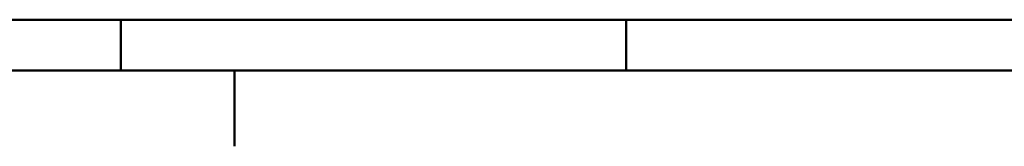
# Model space of a CAD drawing. Header units: millimetres. Extents: x 0 to 428, y 0 to 298.
# Tile 2 of 35: x 104 to 201, y 0 to 13. Entities that reach past the tile are written whole.
import ezdxf

# ---------------------------------------------------------------- set-up
doc = ezdxf.new("R2010")
doc.units = ezdxf.units.MM
doc.layers.add('am_0', color=7, linetype='Continuous', lineweight=50)
doc.layers.add('am_6', color=2, linetype='Continuous', lineweight=35)

# ---------------------------------------------------------------- blocks, each defined once
blk = doc.blocks.new('1_Drawing_frame_0_in_120240C2125Y1N4N_300Cl0__1203')
at = {"layer": 'am_0'}
for p, q in [((407.5, 12.5), (20, 12.5)), ((113.75, 7.5), (113.75, 12.5)), ((163.75, 7.5), (163.75, 12.5)), ((412.5, 7.5), (7.5, 7.5)), ((125, 7.5), (125, 7.42105)), ((125, 7.42105), (125, 7.34211)), ((125, 7.34211), (125, 7.26316)), ((125, 7.26316), (125, 7.18421)), ((125, 7.18421), (125, 7.10526)), ((125, 7.10526), (125, 7.02632)), ((125, 7.02632), (125, 6.94737)), ((125, 6.94737), (125, 6.86842)), ((125, 6.86842), (125, 6.78947)), ((125, 6.78947), (125, 6.71053)), ((125, 6.71053), (125, 6.63158)), ((125, 6.63158), (125, 6.55263)), ((125, 6.55263), (125, 6.47368)), ((125, 6.47368), (125, 6.39474)), ((125, 6.39474), (125, 6.31579)), ((125, 6.31579), (125, 6.23684)), ((125, 6.23684), (125, 6.15789)), ((125, 6.15789), (125, 6.07895)), ((125, 6.07895), (125, 6)), ((125, 6), (125, 5.92105)), ((125, 5.92105), (125, 5.84211)), ((125, 5.84211), (125, 5.76316)), ((125, 5.76316), (125, 5.68421)), ((125, 5.68421), (125, 5.60526)), ((125, 5.60526), (125, 5.52632)), ((125, 5.52632), (125, 5.44737)), ((125, 5.44737), (125, 5.36842)), ((125, 5.36842), (125, 5.28947)), ((125, 5.28947), (125, 5.21053)), ((125, 5.21053), (125, 5.13158)), ((125, 5.13158), (125, 5.05263)), ((125, 5.05263), (125, 4.97368)), ((125, 4.97368), (125, 4.89474)), ((125, 4.89474), (125, 4.81579)), ((125, 4.81579), (125, 4.73684)), ((125, 4.73684), (125, 4.65789)), ((125, 4.65789), (125, 4.57895)), ((125, 4.57895), (125, 4.5)), ((125, 4.5), (125, 4.42105)), ((125, 4.42105), (125, 4.34211)), ((125, 4.34211), (125, 4.26316)), ((125, 4.26316), (125, 4.18421)), ((125, 4.18421), (125, 4.10526)), ((125, 4.10526), (125, 4.02632)), ((125, 4.02632), (125, 3.94737)), ((125, 3.94737), (125, 3.86842)), ((125, 3.86842), (125, 3.78947)), ((125, 3.78947), (125, 3.71053)), ((125, 3.71053), (125, 3.63158)), ((125, 3.63158), (125, 3.55263)), ((125, 3.55263), (125, 3.47368)), ((125, 3.47368), (125, 3.39474)), ((125, 3.39474), (125, 3.31579)), ((125, 3.31579), (125, 3.23684)), ((125, 3.23684), (125, 3.15789)), ((125, 3.15789), (125, 3.07895)), ((125, 3.07895), (125, 3)), ((125, 3), (125, 2.92105)), ((125, 2.92105), (125, 2.84211)), ((125, 2.84211), (125, 2.76316)), ((125, 2.76316), (125, 2.68421)), ((125, 2.68421), (125, 2.60526)), ((125, 2.60526), (125, 2.52632)), ((125, 2.52632), (125, 2.44737)), ((125, 2.44737), (125, 2.36842)), ((125, 2.36842), (125, 2.28947)), ((125, 2.28947), (125, 2.21053)), ((125, 2.21053), (125, 2.13158)), ((125, 2.13158), (125, 2.05263)), ((125, 2.05263), (125, 1.97368)), ((125, 1.97368), (125, 1.89474)), ((125, 1.89474), (125, 1.81579)), ((125, 1.81579), (125, 1.73684)), ((125, 1.73684), (125, 1.65789)), ((125, 1.65789), (125, 1.57895)), ((125, 1.57895), (125, 1.5)), ((125, 1.5), (125, 1.42105)), ((125, 1.42105), (125, 1.34211)), ((125, 1.34211), (125, 1.26316)), ((125, 1.26316), (125, 1.18421)), ((125, 1.18421), (125, 1.10526)), ((125, 1.10526), (125, 1.02632)), ((125, 1.02632), (125, 0.947368)), ((125, 0.947368), (125, 0.868421)), ((125, 0.868421), (125, 0.789474)), ((125, 0.789474), (125, 0.710526)), ((125, 0.710526), (125, 0.631579)), ((125, 0.631579), (125, 0.552632)), ((125, 0.552632), (125, 0.473684)), ((125, 0.473684), (125, 0.394737)), ((125, 0.394737), (125, 0.315789)), ((125, 0.315789), (125, 0.236842)), ((125, 0.236842), (125, 0.157895)), ((125, 0.157895), (125, 0.078947)), ((125, 0.078947), (125, 0))]:
    blk.add_line(p, q, dxfattribs=at)
at = {"layer": 'am_6', "flags": 8}
blk.add_attdef('ExcludeFromBOM', (425, 296.5), '', height=0.5, dxfattribs=at)

msp = doc.modelspace()

# ---------------------------------------------------------------- block references
msp.add_blockref('1_Drawing_frame_0_in_120240C2125Y1N4N_300Cl0__1203', (0, 0))

doc.saveas('drawing.dxf')
